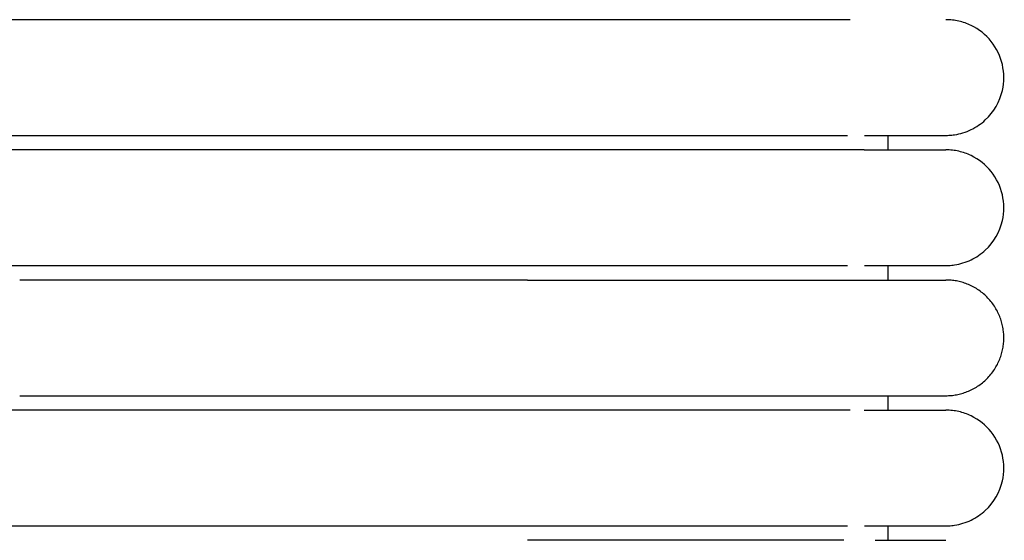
# Model space of a CAD drawing. Header units: millimetres. Extents: x -31695 to -19845, y -5614 to 7253.
# Tile 199 of 256: x -29446 to -29412, y 5009 to 5027. Entities that reach past the tile are written whole.
import ezdxf

# ---------------------------------------------------------------- set-up
doc = ezdxf.new("R2010")
doc.units = ezdxf.units.MM
doc.layers.add('2d', color=7, linetype='Continuous', true_color=0x000000)

msp = doc.modelspace()

# ---------------------------------------------------------------- linework, layer by layer
at = {"layer": '2d', "linetype": 'Continuous', "lineweight": -3}
for points, weights, knots in [([(-29446.065, 5026.995), (-29448.964, 5026.995), (-29451.014, 5026.995), (-29453.065, 5026.995), (-29453.065, 5026.995)], [1, 0.853553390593, 0.853553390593, 0.853553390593, 1], [0, 0, 0, 5.79899, 5.79899, 11.59798, 11.59798, 11.59798]), ([(-29453.065, 5022.995), (-29453.065, 5022.995), (-29451.014, 5022.995), (-29448.964, 5022.995), (-29446.065, 5022.995)], [1, 0.853553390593, 0.853553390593, 0.853553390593, 1], [0, 0, 0, 5.79899, 5.79899, 11.59798, 11.59798, 11.59798]), ([(-29446.065, 5022.495), (-29448.964, 5022.495), (-29451.014, 5022.495), (-29453.065, 5022.495), (-29453.065, 5022.495)], [1, 0.853553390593, 0.853553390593, 0.853553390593, 1], [0, 0, 0, 5.79899, 5.79899, 11.59798, 11.59798, 11.59798]), ([(-29453.065, 5018.495), (-29453.065, 5018.495), (-29451.014, 5018.495), (-29448.964, 5018.495), (-29446.065, 5018.495)], [1, 0.853553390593, 0.853553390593, 0.853553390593, 1], [0, 0, 0, 5.79899, 5.79899, 11.59798, 11.59798, 11.59798]), ([(-29428.526, 5017.995), (-29423.555, 5017.995), (-29420.04, 5017.995), (-29417.69, 5017.995), (-29416.884, 5017.995)], [1, 0.853553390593, 0.853553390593, 0.853553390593, 0.919067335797], [0, 0, 0, 9.941125, 9.941125, 16.590224, 16.590224, 16.590224]), ([(-29414.065, 5013.995), (-29412.065, 5013.995), (-29412.065, 5015.995), (-29412.065, 5017.995), (-29414.065, 5017.995)], [1, 0.707106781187, 1, 0.707106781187, 1], [0, 0, 0, 1.570796, 1.570796, 3.141593, 3.141593, 3.141593]), ([(-29428.526, 5013.995), (-29423.555, 5013.995), (-29420.04, 5013.995), (-29417.69, 5013.995), (-29416.884, 5013.995)], [1, 0.853553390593, 0.853553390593, 0.853553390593, 0.919067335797], [0, 0, 0, 9.941125, 9.941125, 16.590224, 16.590224, 16.590224]), ([(-29446.065, 5013.495), (-29448.964, 5013.495), (-29451.014, 5013.495), (-29453.065, 5013.495), (-29453.065, 5013.495)], [1, 0.853553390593, 0.853553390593, 0.853553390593, 1], [0, 0, 0, 5.79899, 5.79899, 11.59798, 11.59798, 11.59798]), ([(-29453.065, 5009.495), (-29453.065, 5009.495), (-29451.014, 5009.495), (-29448.964, 5009.495), (-29446.065, 5009.495)], [1, 0.853553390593, 0.853553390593, 0.853553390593, 1], [0, 0, 0, 5.79899, 5.79899, 11.59798, 11.59798, 11.59798])]:
    msp.add_rational_spline(points, weights, degree=2, knots=knots, dxfattribs=at)
for points in [[(-29417.371, 5026.995), (-29431.718, 5026.995), (-29446.065, 5026.995)], [(-29446.065, 5022.995), (-29437.295, 5022.995), (-29428.526, 5022.995)], [(-29416.065, 5022.495), (-29416.065, 5022.745), (-29416.065, 5022.995)], [(-29428.526, 5022.495), (-29437.295, 5022.495), (-29446.065, 5022.495)], [(-29446.065, 5018.495), (-29437.295, 5018.495), (-29428.526, 5018.495)], [(-29416.065, 5017.995), (-29416.065, 5018.245), (-29416.065, 5018.495)], [(-29428.526, 5017.995), (-29437.295, 5017.995), (-29446.065, 5017.995)], [(-29446.065, 5013.995), (-29437.295, 5013.995), (-29428.526, 5013.995)], [(-29416.065, 5013.495), (-29416.065, 5013.745), (-29416.065, 5013.995)], [(-29417.371, 5013.495), (-29431.718, 5013.495), (-29446.065, 5013.495)], [(-29446.065, 5009.495), (-29437.295, 5009.495), (-29428.526, 5009.495)], [(-29416.065, 5008.995), (-29416.065, 5009.245), (-29416.065, 5009.495)]]:
    msp.add_open_spline(points, degree=2, dxfattribs=at)
for points, knots in [([(-29414.064, 5022.995), (-29414.031, 5022.995), (-29413.998, 5022.996), (-29413.898, 5023.001), (-29413.832, 5023.008), (-29413.766, 5023.017), (-29413.569, 5023.047), (-29413.377, 5023.107), (-29413.197, 5023.193), (-29413.017, 5023.28), (-29412.85, 5023.393), (-29412.704, 5023.529), (-29412.412, 5023.8), (-29412.203, 5024.161), (-29412.114, 5024.55), (-29412.048, 5024.842), (-29412.048, 5025.149), (-29412.115, 5025.44), (-29412.182, 5025.732), (-29412.314, 5026.008), (-29412.501, 5026.242), (-29412.687, 5026.476), (-29412.928, 5026.667), (-29413.197, 5026.797), (-29413.332, 5026.862), (-29413.474, 5026.912), (-29413.62, 5026.945), (-29413.693, 5026.962), (-29413.767, 5026.974), (-29413.878, 5026.987), (-29413.915, 5026.99), (-29413.981, 5026.993), (-29414.037, 5026.994), (-29414.065, 5026.995)], [23.445785, 23.445785, 23.445785, 23.445785, 23.445808, 23.445808, 23.445854, 23.445854, 23.445854, 24.046299, 24.046299, 24.046299, 24.647109, 24.647109, 24.647109, 25.861392, 25.861392, 25.861392, 26.766948, 26.766948, 26.766948, 27.671853, 27.671853, 27.671853, 28.577117, 28.577117, 28.577117, 29.026856, 29.026856, 29.026856, 29.266294, 29.266294, 29.386006, 29.386006, 29.47573, 29.47573, 29.47573, 29.47573]), ([(-29428.526, 5022.995), (-29428.325, 5022.995), (-29428.122, 5022.995), (-29427.922, 5022.995), (-29427.72, 5022.995), (-29427.519, 5022.995), (-29427.318, 5022.995), (-29427.117, 5022.995), (-29426.916, 5022.995), (-29426.716, 5022.995), (-29426.516, 5022.995), (-29426.317, 5022.995), (-29426.118, 5022.995), (-29425.919, 5022.995), (-29425.722, 5022.995), (-29425.525, 5022.995), (-29425.329, 5022.995), (-29425.133, 5022.995), (-29424.939, 5022.995), (-29424.915, 5022.995), (-29424.891, 5022.995), (-29424.867, 5022.995), (-29424.842, 5022.995), (-29424.818, 5022.995), (-29424.794, 5022.995), (-29424.746, 5022.995), (-29424.698, 5022.995), (-29424.649, 5022.995), (-29424.553, 5022.995), (-29424.457, 5022.995), (-29424.362, 5022.995), (-29424.171, 5022.995), (-29423.982, 5022.995), (-29423.795, 5022.995), (-29423.607, 5022.995), (-29423.422, 5022.995), (-29423.24, 5022.995), (-29423.059, 5022.995), (-29422.88, 5022.995), (-29422.705, 5022.995), (-29422.53, 5022.995), (-29422.358, 5022.995), (-29422.189, 5022.995), (-29422.02, 5022.995), (-29421.855, 5022.995), (-29421.693, 5022.995), (-29421.531, 5022.995), (-29421.372, 5022.995), (-29421.218, 5022.995), (-29421.063, 5022.995), (-29420.911, 5022.995), (-29420.764, 5022.995), (-29420.616, 5022.995), (-29420.473, 5022.995), (-29420.333, 5022.995), (-29420.263, 5022.995), (-29420.194, 5022.995), (-29420.126, 5022.995), (-29420.058, 5022.995), (-29419.991, 5022.995), (-29419.925, 5022.995), (-29419.921, 5022.995), (-29419.917, 5022.995), (-29419.913, 5022.995), (-29419.909, 5022.995), (-29419.905, 5022.995), (-29419.901, 5022.995), (-29419.893, 5022.995), (-29419.886, 5022.995), (-29419.878, 5022.995), (-29419.862, 5022.995), (-29419.847, 5022.995), (-29419.832, 5022.995), (-29419.801, 5022.995), (-29419.77, 5022.995), (-29419.739, 5022.995), (-29419.709, 5022.995), (-29419.678, 5022.995), (-29419.648, 5022.995), (-29419.64, 5022.995), (-29419.633, 5022.995), (-29419.625, 5022.995), (-29419.618, 5022.995), (-29419.61, 5022.995), (-29419.603, 5022.995), (-29419.588, 5022.995), (-29419.572, 5022.995), (-29419.557, 5022.995), (-29419.527, 5022.995), (-29419.497, 5022.995), (-29419.468, 5022.995), (-29419.438, 5022.995), (-29419.408, 5022.995), (-29419.379, 5022.995), (-29419.349, 5022.995), (-29419.32, 5022.995), (-29419.291, 5022.995), (-29419.276, 5022.995), (-29419.262, 5022.995), (-29419.247, 5022.995), (-29419.233, 5022.995), (-29419.218, 5022.995), (-29419.204, 5022.995), (-29419.146, 5022.995), (-29419.089, 5022.995), (-29419.033, 5022.995), (-29418.977, 5022.995), (-29418.921, 5022.995), (-29418.866, 5022.995), (-29418.811, 5022.995), (-29418.756, 5022.995), (-29418.703, 5022.995), (-29418.676, 5022.995), (-29418.649, 5022.995), (-29418.623, 5022.995), (-29418.597, 5022.995), (-29418.57, 5022.995), (-29418.544, 5022.995), (-29418.492, 5022.995), (-29418.441, 5022.995), (-29418.39, 5022.995), (-29418.34, 5022.995), (-29418.29, 5022.995), (-29418.241, 5022.995), (-29418.229, 5022.995), (-29418.217, 5022.995), (-29418.2, 5022.995), (-29418.198, 5022.995), (-29418.197, 5022.995), (-29418.186, 5022.995), (-29418.18, 5022.995), (-29418.174, 5022.995), (-29418.168, 5022.995), (-29418.162, 5022.995), (-29418.156, 5022.995), (-29418.15, 5022.995), (-29418.144, 5022.995), (-29418.138, 5022.995), (-29418.132, 5022.995), (-29418.12, 5022.995), (-29418.109, 5022.995), (-29418.097, 5022.995), (-29418.073, 5022.995), (-29418.05, 5022.995), (-29418.027, 5022.995), (-29418.003, 5022.995), (-29417.98, 5022.995), (-29417.958, 5022.995), (-29417.946, 5022.995), (-29417.935, 5022.995), (-29417.924, 5022.995), (-29417.912, 5022.995), (-29417.901, 5022.995), (-29417.89, 5022.995), (-29417.868, 5022.995), (-29417.846, 5022.995), (-29417.824, 5022.995), (-29417.813, 5022.995), (-29417.802, 5022.995), (-29417.791, 5022.995), (-29417.786, 5022.995), (-29417.781, 5022.995), (-29417.775, 5022.995), (-29417.772, 5022.995), (-29417.77, 5022.995), (-29417.759, 5022.995), (-29417.738, 5022.995), (-29417.717, 5022.995), (-29417.696, 5022.995), (-29417.685, 5022.995), (-29417.675, 5022.995), (-29417.664, 5022.995), (-29417.654, 5022.995), (-29417.644, 5022.995), (-29417.634, 5022.995), (-29417.629, 5022.995), (-29417.623, 5022.995), (-29417.618, 5022.995), (-29417.616, 5022.995), (-29417.613, 5022.995), (-29417.603, 5022.995), (-29417.593, 5022.995), (-29417.583, 5022.995), (-29417.573, 5022.995), (-29417.568, 5022.995), (-29417.563, 5022.995), (-29417.558, 5022.995), (-29417.553, 5022.995), (-29417.548, 5022.995), (-29417.543, 5022.995), (-29417.541, 5022.995), (-29417.539, 5022.995), (-29417.529, 5022.995), (-29417.524, 5022.995), (-29417.519, 5022.995), (-29417.46, 5022.995)], [0, 0, 0, 0, 0.610358, 0.610358, 0.610358, 1.221926, 1.221926, 1.221926, 1.83461, 1.83461, 1.83461, 2.448303, 2.448303, 2.448303, 3.062899, 3.062899, 3.062899, 3.678308, 3.678308, 3.678308, 3.755279, 3.755279, 3.755279, 3.832262, 3.832262, 3.832262, 3.986263, 3.986263, 3.986263, 4.294407, 4.294407, 4.294407, 4.911283, 4.911283, 4.911283, 5.527265, 5.527265, 5.527265, 6.137547, 6.137547, 6.137547, 6.742446, 6.742446, 6.742446, 7.342023, 7.342023, 7.342023, 7.936207, 7.936207, 7.936207, 8.524877, 8.524877, 8.524877, 9.107822, 9.107822, 9.107822, 9.397051, 9.397051, 9.397051, 9.684751, 9.684751, 9.684751, 9.701649, 9.701649, 9.701649, 9.718558, 9.718558, 9.718558, 9.7524, 9.7524, 9.7524, 9.820173, 9.820173, 9.820173, 9.956077, 9.956077, 9.956077, 10.092451, 10.092451, 10.092451, 10.126618, 10.126618, 10.126618, 10.160813, 10.160813, 10.160813, 10.22929, 10.22929, 10.22929, 10.366587, 10.366587, 10.366587, 10.504336, 10.504336, 10.504336, 10.642531, 10.642531, 10.642531, 10.711794, 10.711794, 10.711794, 10.781167, 10.781167, 10.781167, 11.059739, 11.059739, 11.059739, 11.340011, 11.340011, 11.340011, 11.621944, 11.621944, 11.621944, 11.763523, 11.763523, 11.763523, 11.905506, 11.905506, 11.905506, 12.190676, 12.190676, 12.190676, 12.477429, 12.477429, 12.477429, 12.558361, 12.558361, 12.558361, 12.585366, 12.585366, 12.585366, 12.621394, 12.621394, 12.621394, 12.657447, 12.657447, 12.657447, 12.693524, 12.693524, 12.693524, 12.76575, 12.76575, 12.76575, 12.910496, 12.910496, 12.910496, 13.05563, 13.05563, 13.05563, 13.128344, 13.128344, 13.128344, 13.201155, 13.201155, 13.201155, 13.347068, 13.347068, 13.347068, 13.420171, 13.420171, 13.420171, 13.45676, 13.45676, 13.45676, 13.493373, 13.493373, 13.493373, 13.640068, 13.640068, 13.640068, 13.713563, 13.713563, 13.713563, 13.787157, 13.787157, 13.787157, 13.823991, 13.823991, 13.823991, 13.86085, 13.86085, 13.86085, 13.934642, 13.934642, 13.934642, 13.971575, 13.971575, 13.971575, 14.008533, 14.008533, 14.008533, 14.045517, 14.045517, 14.045517, 14.082525, 14.082525, 14.082525, 14.082525]), ([(-29416.883, 5022.995), (-29416.2, 5022.995), (-29415.638, 5022.995), (-29415.202, 5022.995), (-29414.832, 5022.995), (-29414.554, 5022.995), (-29414.365, 5022.995), (-29414.177, 5022.995), (-29414.078, 5022.995), (-29414.065, 5022.995)], [0, 0, 0, 0, 8.585622, 8.585622, 8.585622, 15.831612, 15.831612, 15.831612, 22.972409, 22.972409, 22.972409, 22.972409]), ([(-29416.884, 5022.495), (-29416.921, 5022.495), (-29416.96, 5022.495), (-29417.003, 5022.495), (-29417.045, 5022.495), (-29417.09, 5022.495), (-29417.138, 5022.495), (-29417.186, 5022.495), (-29417.237, 5022.495), (-29417.29, 5022.495), (-29418.415, 5022.495), (-29420.677, 5022.495), (-29428.526, 5022.496)], [0, 0, 0, 0, 0.456838, 0.456838, 0.456838, 0.912421, 0.912421, 0.912421, 1.366793, 1.366793, 1.366793, 10.979096, 10.979096, 10.979096, 10.979096]), ([(-29416.884, 5022.495), (-29416.198, 5022.495), (-29415.637, 5022.495), (-29415.203, 5022.495), (-29414.833, 5022.495), (-29414.554, 5022.495), (-29414.365, 5022.495), (-29414.177, 5022.495), (-29414.079, 5022.495), (-29414.065, 5022.495)], [0, 0, 0, 0, 8.649968, 8.649968, 8.649968, 15.950267, 15.950267, 15.950267, 23.144583, 23.144583, 23.144583, 23.144583]), ([(-29414.064, 5018.495), (-29414.031, 5018.495), (-29413.998, 5018.496), (-29413.898, 5018.501), (-29413.832, 5018.508), (-29413.766, 5018.517), (-29413.569, 5018.547), (-29413.377, 5018.607), (-29413.197, 5018.693), (-29413.017, 5018.78), (-29412.85, 5018.893), (-29412.704, 5019.029), (-29412.412, 5019.3), (-29412.203, 5019.661), (-29412.114, 5020.05), (-29412.048, 5020.342), (-29412.048, 5020.649), (-29412.115, 5020.94), (-29412.182, 5021.232), (-29412.314, 5021.508), (-29412.501, 5021.742), (-29412.687, 5021.976), (-29412.928, 5022.167), (-29413.197, 5022.297), (-29413.332, 5022.362), (-29413.474, 5022.412), (-29413.62, 5022.445), (-29413.693, 5022.462), (-29413.767, 5022.474), (-29413.878, 5022.487), (-29413.915, 5022.49), (-29413.981, 5022.493), (-29414.037, 5022.494), (-29414.065, 5022.495)], [23.445419, 23.445419, 23.445419, 23.445419, 23.445564, 23.445564, 23.445854, 23.445854, 23.445854, 24.046299, 24.046299, 24.046299, 24.647109, 24.647109, 24.647109, 25.861392, 25.861392, 25.861392, 26.766948, 26.766948, 26.766948, 27.671852, 27.671852, 27.671852, 28.577117, 28.577117, 28.577117, 29.026855, 29.026855, 29.026855, 29.266294, 29.266294, 29.386006, 29.386006, 29.47573, 29.47573, 29.47573, 29.47573]), ([(-29428.526, 5018.495), (-29428.325, 5018.495), (-29428.122, 5018.495), (-29427.922, 5018.495), (-29427.72, 5018.495), (-29427.519, 5018.495), (-29427.318, 5018.495), (-29427.117, 5018.495), (-29426.916, 5018.495), (-29426.716, 5018.495), (-29426.516, 5018.495), (-29426.317, 5018.495), (-29426.118, 5018.495), (-29425.919, 5018.495), (-29425.722, 5018.495), (-29425.525, 5018.495), (-29425.329, 5018.495), (-29425.133, 5018.495), (-29424.939, 5018.495), (-29424.915, 5018.495), (-29424.891, 5018.495), (-29424.867, 5018.495), (-29424.842, 5018.495), (-29424.818, 5018.495), (-29424.794, 5018.495), (-29424.746, 5018.495), (-29424.698, 5018.495), (-29424.649, 5018.495), (-29424.553, 5018.495), (-29424.457, 5018.495), (-29424.362, 5018.495), (-29424.171, 5018.495), (-29423.982, 5018.495), (-29423.795, 5018.495), (-29423.607, 5018.495), (-29423.422, 5018.495), (-29423.24, 5018.495), (-29423.059, 5018.495), (-29422.88, 5018.495), (-29422.705, 5018.495), (-29422.53, 5018.495), (-29422.358, 5018.495), (-29422.189, 5018.495), (-29422.02, 5018.495), (-29421.855, 5018.495), (-29421.693, 5018.495), (-29421.531, 5018.495), (-29421.372, 5018.495), (-29421.218, 5018.495), (-29421.063, 5018.495), (-29420.911, 5018.495), (-29420.764, 5018.495), (-29420.616, 5018.495), (-29420.473, 5018.495), (-29420.333, 5018.495), (-29420.263, 5018.495), (-29420.194, 5018.495), (-29420.126, 5018.495), (-29420.058, 5018.495), (-29419.991, 5018.495), (-29419.925, 5018.495), (-29419.921, 5018.495), (-29419.917, 5018.495), (-29419.913, 5018.495), (-29419.909, 5018.495), (-29419.905, 5018.495), (-29419.901, 5018.495), (-29419.893, 5018.495), (-29419.886, 5018.495), (-29419.878, 5018.495), (-29419.862, 5018.495), (-29419.847, 5018.495), (-29419.832, 5018.495), (-29419.801, 5018.495), (-29419.77, 5018.495), (-29419.739, 5018.495), (-29419.709, 5018.495), (-29419.678, 5018.495), (-29419.648, 5018.495), (-29419.64, 5018.495), (-29419.633, 5018.495), (-29419.625, 5018.495), (-29419.618, 5018.495), (-29419.61, 5018.495), (-29419.603, 5018.495), (-29419.588, 5018.495), (-29419.572, 5018.495), (-29419.557, 5018.495), (-29419.527, 5018.495), (-29419.497, 5018.495), (-29419.468, 5018.495), (-29419.438, 5018.495), (-29419.408, 5018.495), (-29419.379, 5018.495), (-29419.349, 5018.495), (-29419.32, 5018.495), (-29419.291, 5018.495), (-29419.276, 5018.495), (-29419.262, 5018.495), (-29419.247, 5018.495), (-29419.233, 5018.495), (-29419.218, 5018.495), (-29419.204, 5018.495), (-29419.146, 5018.495), (-29419.089, 5018.495), (-29419.033, 5018.495), (-29418.977, 5018.495), (-29418.921, 5018.495), (-29418.866, 5018.495), (-29418.811, 5018.495), (-29418.756, 5018.495), (-29418.703, 5018.495), (-29418.676, 5018.495), (-29418.649, 5018.495), (-29418.623, 5018.495), (-29418.597, 5018.495), (-29418.57, 5018.495), (-29418.544, 5018.495), (-29418.492, 5018.495), (-29418.441, 5018.495), (-29418.39, 5018.495), (-29418.34, 5018.495), (-29418.29, 5018.495), (-29418.241, 5018.495), (-29418.229, 5018.495), (-29418.217, 5018.495), (-29418.2, 5018.495), (-29418.198, 5018.495), (-29418.197, 5018.495), (-29418.186, 5018.495), (-29418.18, 5018.495), (-29418.174, 5018.495), (-29418.168, 5018.495), (-29418.162, 5018.495), (-29418.156, 5018.495), (-29418.15, 5018.495), (-29418.144, 5018.495), (-29418.138, 5018.495), (-29418.132, 5018.495), (-29418.12, 5018.495), (-29418.109, 5018.495), (-29418.097, 5018.495), (-29418.073, 5018.495), (-29418.05, 5018.495), (-29418.027, 5018.495), (-29418.003, 5018.495), (-29417.98, 5018.495), (-29417.958, 5018.495), (-29417.946, 5018.495), (-29417.935, 5018.495), (-29417.924, 5018.495), (-29417.912, 5018.495), (-29417.901, 5018.495), (-29417.89, 5018.495), (-29417.868, 5018.495), (-29417.846, 5018.495), (-29417.824, 5018.495), (-29417.813, 5018.495), (-29417.802, 5018.495), (-29417.791, 5018.495), (-29417.786, 5018.495), (-29417.781, 5018.495), (-29417.775, 5018.495), (-29417.772, 5018.495), (-29417.77, 5018.495), (-29417.759, 5018.495), (-29417.738, 5018.495), (-29417.717, 5018.495), (-29417.696, 5018.495), (-29417.685, 5018.495), (-29417.675, 5018.495), (-29417.664, 5018.495), (-29417.654, 5018.495), (-29417.644, 5018.495), (-29417.634, 5018.495), (-29417.629, 5018.495), (-29417.623, 5018.495), (-29417.618, 5018.495), (-29417.616, 5018.495), (-29417.613, 5018.495), (-29417.603, 5018.495), (-29417.593, 5018.495), (-29417.583, 5018.495), (-29417.573, 5018.495), (-29417.568, 5018.495), (-29417.563, 5018.495), (-29417.558, 5018.495), (-29417.553, 5018.495), (-29417.548, 5018.495), (-29417.543, 5018.495), (-29417.541, 5018.495), (-29417.539, 5018.495), (-29417.529, 5018.495), (-29417.524, 5018.495), (-29417.519, 5018.495), (-29417.46, 5018.495)], [0, 0, 0, 0, 0.610358, 0.610358, 0.610358, 1.221926, 1.221926, 1.221926, 1.83461, 1.83461, 1.83461, 2.448303, 2.448303, 2.448303, 3.062899, 3.062899, 3.062899, 3.678307, 3.678307, 3.678307, 3.755279, 3.755279, 3.755279, 3.832262, 3.832262, 3.832262, 3.986263, 3.986263, 3.986263, 4.294407, 4.294407, 4.294407, 4.911283, 4.911283, 4.911283, 5.527265, 5.527265, 5.527265, 6.137547, 6.137547, 6.137547, 6.742446, 6.742446, 6.742446, 7.342023, 7.342023, 7.342023, 7.936207, 7.936207, 7.936207, 8.524877, 8.524877, 8.524877, 9.107822, 9.107822, 9.107822, 9.397051, 9.397051, 9.397051, 9.684751, 9.684751, 9.684751, 9.701649, 9.701649, 9.701649, 9.718558, 9.718558, 9.718558, 9.7524, 9.7524, 9.7524, 9.820173, 9.820173, 9.820173, 9.956077, 9.956077, 9.956077, 10.092451, 10.092451, 10.092451, 10.126618, 10.126618, 10.126618, 10.160813, 10.160813, 10.160813, 10.22929, 10.22929, 10.22929, 10.366587, 10.366587, 10.366587, 10.504336, 10.504336, 10.504336, 10.642531, 10.642531, 10.642531, 10.711794, 10.711794, 10.711794, 10.781166, 10.781166, 10.781166, 11.059739, 11.059739, 11.059739, 11.340011, 11.340011, 11.340011, 11.621944, 11.621944, 11.621944, 11.763523, 11.763523, 11.763523, 11.905506, 11.905506, 11.905506, 12.190675, 12.190675, 12.190675, 12.477429, 12.477429, 12.477429, 12.558361, 12.558361, 12.558361, 12.585366, 12.585366, 12.585366, 12.621394, 12.621394, 12.621394, 12.657447, 12.657447, 12.657447, 12.693524, 12.693524, 12.693524, 12.76575, 12.76575, 12.76575, 12.910496, 12.910496, 12.910496, 13.05563, 13.05563, 13.05563, 13.128344, 13.128344, 13.128344, 13.201155, 13.201155, 13.201155, 13.347068, 13.347068, 13.347068, 13.420171, 13.420171, 13.420171, 13.45676, 13.45676, 13.45676, 13.493373, 13.493373, 13.493373, 13.640068, 13.640068, 13.640068, 13.713563, 13.713563, 13.713563, 13.787157, 13.787157, 13.787157, 13.823991, 13.823991, 13.823991, 13.86085, 13.86085, 13.86085, 13.934642, 13.934642, 13.934642, 13.971575, 13.971575, 13.971575, 14.008533, 14.008533, 14.008533, 14.045516, 14.045516, 14.045516, 14.082525, 14.082525, 14.082525, 14.082525]), ([(-29416.883, 5018.495), (-29416.2, 5018.495), (-29415.638, 5018.495), (-29415.202, 5018.495), (-29414.832, 5018.495), (-29414.554, 5018.495), (-29414.365, 5018.495), (-29414.177, 5018.495), (-29414.078, 5018.495), (-29414.065, 5018.495)], [0, 0, 0, 0, 8.585622, 8.585622, 8.585622, 15.831613, 15.831613, 15.831613, 22.97241, 22.97241, 22.97241, 22.97241]), ([(-29416.884, 5013.495), (-29416.198, 5013.495), (-29415.637, 5013.495), (-29415.203, 5013.495), (-29414.833, 5013.495), (-29414.554, 5013.495), (-29414.365, 5013.495), (-29414.177, 5013.495), (-29414.079, 5013.495), (-29414.065, 5013.495)], [0, 0, 0, 0, 8.649968, 8.649968, 8.649968, 15.950267, 15.950267, 15.950267, 23.144583, 23.144583, 23.144583, 23.144583]), ([(-29414.065, 5009.495), (-29414.064, 5009.495), (-29414.064, 5009.495), (-29414.031, 5009.495), (-29413.998, 5009.496), (-29413.898, 5009.501), (-29413.832, 5009.508), (-29413.766, 5009.517), (-29413.569, 5009.547), (-29413.377, 5009.607), (-29413.197, 5009.693), (-29413.017, 5009.78), (-29412.85, 5009.893), (-29412.704, 5010.029), (-29412.412, 5010.3), (-29412.203, 5010.661), (-29412.114, 5011.05), (-29412.048, 5011.342), (-29412.048, 5011.649), (-29412.115, 5011.94), (-29412.182, 5012.232), (-29412.314, 5012.508), (-29412.501, 5012.742), (-29412.687, 5012.976), (-29412.928, 5013.167), (-29413.197, 5013.297), (-29413.332, 5013.362), (-29413.474, 5013.412), (-29413.62, 5013.445), (-29413.693, 5013.462), (-29413.767, 5013.474), (-29413.878, 5013.487), (-29413.915, 5013.49), (-29413.981, 5013.493), (-29414.037, 5013.494), (-29414.065, 5013.495)], [22.973574, 22.973574, 22.973574, 22.973574, 23.043499, 23.043499, 23.144673, 23.144673, 23.347116, 23.347116, 23.347116, 23.955813, 23.955813, 23.955813, 24.564881, 24.564881, 24.564881, 25.795852, 25.795852, 25.795852, 26.713853, 26.713853, 26.713853, 27.631194, 27.631194, 27.631194, 28.5489, 28.5489, 28.5489, 29.004819, 29.004819, 29.004819, 29.247549, 29.247549, 29.368906, 29.368906, 29.459863, 29.459863, 29.459863, 29.459863]), ([(-29428.526, 5009.495), (-29428.325, 5009.495), (-29428.122, 5009.495), (-29427.922, 5009.495), (-29427.72, 5009.495), (-29427.519, 5009.495), (-29427.318, 5009.495), (-29427.117, 5009.495), (-29426.916, 5009.495), (-29426.716, 5009.495), (-29426.516, 5009.495), (-29426.317, 5009.495), (-29426.118, 5009.495), (-29425.919, 5009.495), (-29425.722, 5009.495), (-29425.525, 5009.495), (-29425.329, 5009.495), (-29425.133, 5009.495), (-29424.939, 5009.495), (-29424.915, 5009.495), (-29424.891, 5009.495), (-29424.867, 5009.495), (-29424.842, 5009.495), (-29424.818, 5009.495), (-29424.794, 5009.495), (-29424.746, 5009.495), (-29424.698, 5009.495), (-29424.649, 5009.495), (-29424.553, 5009.495), (-29424.457, 5009.495), (-29424.362, 5009.495), (-29424.171, 5009.495), (-29423.982, 5009.495), (-29423.795, 5009.495), (-29423.607, 5009.495), (-29423.422, 5009.495), (-29423.24, 5009.495), (-29423.059, 5009.495), (-29422.88, 5009.495), (-29422.705, 5009.495), (-29422.53, 5009.495), (-29422.358, 5009.495), (-29422.189, 5009.495), (-29422.02, 5009.495), (-29421.855, 5009.495), (-29421.693, 5009.495), (-29421.531, 5009.495), (-29421.372, 5009.495), (-29421.218, 5009.495), (-29421.063, 5009.495), (-29420.911, 5009.495), (-29420.764, 5009.495), (-29420.616, 5009.495), (-29420.473, 5009.495), (-29420.333, 5009.495), (-29420.263, 5009.495), (-29420.194, 5009.495), (-29420.126, 5009.495), (-29420.058, 5009.495), (-29419.991, 5009.495), (-29419.925, 5009.495), (-29419.921, 5009.495), (-29419.917, 5009.495), (-29419.913, 5009.495), (-29419.909, 5009.495), (-29419.905, 5009.495), (-29419.901, 5009.495), (-29419.893, 5009.495), (-29419.886, 5009.495), (-29419.878, 5009.495), (-29419.862, 5009.495), (-29419.847, 5009.495), (-29419.832, 5009.495), (-29419.801, 5009.495), (-29419.77, 5009.495), (-29419.739, 5009.495), (-29419.709, 5009.495), (-29419.678, 5009.495), (-29419.648, 5009.495), (-29419.64, 5009.495), (-29419.633, 5009.495), (-29419.625, 5009.495), (-29419.618, 5009.495), (-29419.61, 5009.495), (-29419.603, 5009.495), (-29419.588, 5009.495), (-29419.572, 5009.495), (-29419.557, 5009.495), (-29419.527, 5009.495), (-29419.497, 5009.495), (-29419.468, 5009.495), (-29419.438, 5009.495), (-29419.408, 5009.495), (-29419.379, 5009.495), (-29419.349, 5009.495), (-29419.32, 5009.495), (-29419.291, 5009.495), (-29419.276, 5009.495), (-29419.262, 5009.495), (-29419.247, 5009.495), (-29419.233, 5009.495), (-29419.218, 5009.495), (-29419.204, 5009.495), (-29419.146, 5009.495), (-29419.089, 5009.495), (-29419.033, 5009.495), (-29418.977, 5009.495), (-29418.921, 5009.495), (-29418.866, 5009.495), (-29418.811, 5009.495), (-29418.756, 5009.495), (-29418.703, 5009.495), (-29418.676, 5009.495), (-29418.649, 5009.495), (-29418.623, 5009.495), (-29418.597, 5009.495), (-29418.57, 5009.495), (-29418.544, 5009.495), (-29418.492, 5009.495), (-29418.441, 5009.495), (-29418.39, 5009.495), (-29418.34, 5009.495), (-29418.29, 5009.495), (-29418.241, 5009.495), (-29418.229, 5009.495), (-29418.217, 5009.495), (-29418.2, 5009.495), (-29418.198, 5009.495), (-29418.197, 5009.495), (-29418.186, 5009.495), (-29418.18, 5009.495), (-29418.174, 5009.495), (-29418.168, 5009.495), (-29418.162, 5009.495), (-29418.156, 5009.495), (-29418.15, 5009.495), (-29418.144, 5009.495), (-29418.138, 5009.495), (-29418.132, 5009.495), (-29418.12, 5009.495), (-29418.109, 5009.495), (-29418.097, 5009.495), (-29418.073, 5009.495), (-29418.05, 5009.495), (-29418.027, 5009.495), (-29418.003, 5009.495), (-29417.98, 5009.495), (-29417.958, 5009.495), (-29417.946, 5009.495), (-29417.935, 5009.495), (-29417.924, 5009.495), (-29417.912, 5009.495), (-29417.901, 5009.495), (-29417.89, 5009.495), (-29417.868, 5009.495), (-29417.846, 5009.495), (-29417.824, 5009.495), (-29417.813, 5009.495), (-29417.802, 5009.495), (-29417.791, 5009.495), (-29417.786, 5009.495), (-29417.781, 5009.495), (-29417.775, 5009.495), (-29417.772, 5009.495), (-29417.77, 5009.495), (-29417.759, 5009.495), (-29417.738, 5009.495), (-29417.717, 5009.495), (-29417.696, 5009.495), (-29417.685, 5009.495), (-29417.675, 5009.495), (-29417.664, 5009.495), (-29417.654, 5009.495), (-29417.644, 5009.495), (-29417.634, 5009.495), (-29417.629, 5009.495), (-29417.623, 5009.495), (-29417.618, 5009.495), (-29417.616, 5009.495), (-29417.613, 5009.495), (-29417.603, 5009.495), (-29417.593, 5009.495), (-29417.583, 5009.495), (-29417.573, 5009.495), (-29417.568, 5009.495), (-29417.563, 5009.495), (-29417.558, 5009.495), (-29417.553, 5009.495), (-29417.548, 5009.495), (-29417.543, 5009.495), (-29417.541, 5009.495), (-29417.539, 5009.495), (-29417.529, 5009.495), (-29417.524, 5009.495), (-29417.519, 5009.495), (-29417.46, 5009.495)], [0, 0, 0, 0, 0.610358, 0.610358, 0.610358, 1.221927, 1.221927, 1.221927, 1.83461, 1.83461, 1.83461, 2.448303, 2.448303, 2.448303, 3.0629, 3.0629, 3.0629, 3.678308, 3.678308, 3.678308, 3.755279, 3.755279, 3.755279, 3.832262, 3.832262, 3.832262, 3.986263, 3.986263, 3.986263, 4.294407, 4.294407, 4.294407, 4.911283, 4.911283, 4.911283, 5.527266, 5.527266, 5.527266, 6.137548, 6.137548, 6.137548, 6.742447, 6.742447, 6.742447, 7.342023, 7.342023, 7.342023, 7.936208, 7.936208, 7.936208, 8.524878, 8.524878, 8.524878, 9.107823, 9.107823, 9.107823, 9.397052, 9.397052, 9.397052, 9.684751, 9.684751, 9.684751, 9.701649, 9.701649, 9.701649, 9.718559, 9.718559, 9.718559, 9.7524, 9.7524, 9.7524, 9.820173, 9.820173, 9.820173, 9.956077, 9.956077, 9.956077, 10.092452, 10.092452, 10.092452, 10.126618, 10.126618, 10.126618, 10.160814, 10.160814, 10.160814, 10.229291, 10.229291, 10.229291, 10.366588, 10.366588, 10.366588, 10.504337, 10.504337, 10.504337, 10.642532, 10.642532, 10.642532, 10.711795, 10.711795, 10.711795, 10.781167, 10.781167, 10.781167, 11.059739, 11.059739, 11.059739, 11.340011, 11.340011, 11.340011, 11.621944, 11.621944, 11.621944, 11.763523, 11.763523, 11.763523, 11.905507, 11.905507, 11.905507, 12.190676, 12.190676, 12.190676, 12.47743, 12.47743, 12.47743, 12.558362, 12.558362, 12.558362, 12.585367, 12.585367, 12.585367, 12.621395, 12.621395, 12.621395, 12.657447, 12.657447, 12.657447, 12.693524, 12.693524, 12.693524, 12.765751, 12.765751, 12.765751, 12.910496, 12.910496, 12.910496, 13.055631, 13.055631, 13.055631, 13.128344, 13.128344, 13.128344, 13.201155, 13.201155, 13.201155, 13.347069, 13.347069, 13.347069, 13.420172, 13.420172, 13.420172, 13.45676, 13.45676, 13.45676, 13.493373, 13.493373, 13.493373, 13.640068, 13.640068, 13.640068, 13.713564, 13.713564, 13.713564, 13.787157, 13.787157, 13.787157, 13.823992, 13.823992, 13.823992, 13.860851, 13.860851, 13.860851, 13.934642, 13.934642, 13.934642, 13.971576, 13.971576, 13.971576, 14.008534, 14.008534, 14.008534, 14.045517, 14.045517, 14.045517, 14.082525, 14.082525, 14.082525, 14.082525]), ([(-29416.883, 5009.495), (-29416.2, 5009.495), (-29415.638, 5009.495), (-29415.202, 5009.495), (-29414.832, 5009.495), (-29414.554, 5009.495), (-29414.365, 5009.495), (-29414.177, 5009.495), (-29414.078, 5009.495), (-29414.065, 5009.495)], [0, 0, 0, 0, 8.585624, 8.585624, 8.585624, 15.831616, 15.831616, 15.831616, 22.972413, 22.972413, 22.972413, 22.972413]), ([(-29417.588, 5008.995), (-29417.593, 5008.995), (-29417.598, 5008.995), (-29417.603, 5008.995), (-29417.606, 5008.995), (-29417.608, 5008.995), (-29417.618, 5008.995), (-29417.623, 5008.995), (-29417.628, 5008.995), (-29417.634, 5008.995), (-29417.644, 5008.995), (-29417.654, 5008.995), (-29417.664, 5008.995), (-29417.675, 5008.995), (-29417.685, 5008.995), (-29417.696, 5008.995), (-29417.716, 5008.995), (-29417.738, 5008.995), (-29417.759, 5008.995), (-29417.762, 5008.995), (-29417.764, 5008.995), (-29417.775, 5008.995), (-29417.78, 5008.995), (-29417.786, 5008.995), (-29417.791, 5008.995), (-29417.802, 5008.995), (-29417.813, 5008.995), (-29417.824, 5008.995), (-29417.846, 5008.995), (-29417.868, 5008.995), (-29417.89, 5008.995), (-29417.901, 5008.995), (-29417.912, 5008.995), (-29417.924, 5008.995), (-29417.935, 5008.995), (-29417.946, 5008.995), (-29417.958, 5008.995), (-29417.98, 5008.995), (-29418.003, 5008.995), (-29418.026, 5008.995), (-29418.05, 5008.995), (-29418.073, 5008.995), (-29418.097, 5008.995), (-29418.109, 5008.995), (-29418.12, 5008.995), (-29418.132, 5008.995), (-29418.138, 5008.995), (-29418.144, 5008.995), (-29418.15, 5008.995), (-29418.156, 5008.995), (-29418.162, 5008.995), (-29418.168, 5008.995), (-29418.174, 5008.995), (-29418.18, 5008.995), (-29418.186, 5008.995), (-29418.189, 5008.995), (-29418.192, 5008.995), (-29418.204, 5008.995), (-29418.217, 5008.995), (-29418.229, 5008.995), (-29418.241, 5008.995), (-29418.29, 5008.995), (-29418.34, 5008.995), (-29418.39, 5008.995), (-29418.441, 5008.995), (-29418.492, 5008.995), (-29418.544, 5008.995), (-29418.57, 5008.995), (-29418.596, 5008.995), (-29418.623, 5008.995), (-29418.649, 5008.995), (-29418.676, 5008.995), (-29418.703, 5008.995), (-29418.756, 5008.995), (-29418.811, 5008.995), (-29418.866, 5008.995), (-29418.921, 5008.995), (-29418.976, 5008.995), (-29419.033, 5008.995), (-29419.089, 5008.995), (-29419.146, 5008.995), (-29419.204, 5008.995), (-29419.218, 5008.995), (-29419.233, 5008.995), (-29419.247, 5008.995), (-29419.262, 5008.995), (-29419.276, 5008.995), (-29419.291, 5008.995), (-29419.32, 5008.995), (-29419.349, 5008.995), (-29419.379, 5008.995), (-29419.408, 5008.995), (-29419.438, 5008.995), (-29419.468, 5008.995), (-29419.497, 5008.995), (-29419.527, 5008.995), (-29419.557, 5008.995), (-29419.572, 5008.995), (-29419.587, 5008.995), (-29419.603, 5008.995), (-29419.61, 5008.995), (-29419.618, 5008.995), (-29419.625, 5008.995), (-29419.633, 5008.995), (-29419.64, 5008.995), (-29419.648, 5008.995), (-29419.678, 5008.995), (-29419.709, 5008.995), (-29419.739, 5008.995), (-29419.77, 5008.995), (-29419.801, 5008.995), (-29419.831, 5008.995), (-29419.847, 5008.995), (-29419.862, 5008.995), (-29419.878, 5008.995), (-29419.886, 5008.995), (-29419.893, 5008.995), (-29419.901, 5008.995), (-29419.905, 5008.995), (-29419.909, 5008.995), (-29419.913, 5008.995), (-29419.917, 5008.995), (-29419.921, 5008.995), (-29419.924, 5008.995), (-29419.991, 5008.995), (-29420.058, 5008.995), (-29420.126, 5008.995), (-29420.194, 5008.995), (-29420.263, 5008.995), (-29420.333, 5008.995), (-29420.472, 5008.995), (-29420.616, 5008.995), (-29420.764, 5008.995), (-29420.911, 5008.995), (-29421.063, 5008.995), (-29421.217, 5008.995), (-29421.372, 5008.995), (-29421.531, 5008.995), (-29421.693, 5008.995), (-29421.855, 5008.995), (-29422.02, 5008.995), (-29422.189, 5008.995), (-29422.358, 5008.995), (-29422.53, 5008.995), (-29422.705, 5008.995), (-29422.88, 5008.995), (-29423.059, 5008.995), (-29423.24, 5008.995), (-29423.422, 5008.995), (-29423.607, 5008.995), (-29423.795, 5008.995), (-29423.982, 5008.995), (-29424.171, 5008.995), (-29424.362, 5008.995), (-29424.457, 5008.995), (-29424.553, 5008.995), (-29424.649, 5008.995), (-29424.697, 5008.995), (-29424.746, 5008.995), (-29424.794, 5008.995), (-29424.818, 5008.995), (-29424.842, 5008.995), (-29424.867, 5008.995), (-29424.891, 5008.995), (-29424.915, 5008.995), (-29424.939, 5008.995), (-29425.133, 5008.995), (-29425.329, 5008.995), (-29425.525, 5008.995), (-29425.722, 5008.995), (-29425.919, 5008.995), (-29426.118, 5008.995), (-29426.317, 5008.995), (-29426.516, 5008.995), (-29426.716, 5008.995), (-29426.916, 5008.995), (-29427.117, 5008.995), (-29427.318, 5008.995), (-29427.519, 5008.995), (-29427.72, 5008.995), (-29427.922, 5008.995), (-29428.123, 5008.995), (-29428.324, 5008.995), (-29428.526, 5008.995)], [3.989022, 3.989022, 3.989022, 3.989022, 4.02445, 4.02445, 4.02445, 4.06095, 4.06095, 4.06095, 4.097426, 4.097426, 4.097426, 4.170304, 4.170304, 4.170304, 4.243084, 4.243084, 4.243084, 4.38835, 4.38835, 4.38835, 4.424607, 4.424607, 4.424607, 4.46084, 4.46084, 4.46084, 4.533232, 4.533232, 4.533232, 4.677724, 4.677724, 4.677724, 4.749826, 4.749826, 4.749826, 4.821832, 4.821832, 4.821832, 4.965553, 4.965553, 4.965553, 5.108889, 5.108889, 5.108889, 5.180412, 5.180412, 5.180412, 5.216138, 5.216138, 5.216138, 5.25184, 5.25184, 5.25184, 5.287518, 5.287518, 5.287518, 5.323172, 5.323172, 5.323172, 5.394405, 5.394405, 5.394405, 5.678361, 5.678361, 5.678361, 5.960748, 5.960748, 5.960748, 6.101348, 6.101348, 6.101348, 6.241549, 6.241549, 6.241549, 6.52073, 6.52073, 6.52073, 6.798271, 6.798271, 6.798271, 7.074125, 7.074125, 7.074125, 7.142822, 7.142822, 7.142822, 7.211411, 7.211411, 7.211411, 7.34826, 7.34826, 7.34826, 7.484668, 7.484668, 7.484668, 7.620628, 7.620628, 7.620628, 7.688439, 7.688439, 7.688439, 7.722302, 7.722302, 7.722302, 7.756136, 7.756136, 7.756136, 7.891183, 7.891183, 7.891183, 8.025763, 8.025763, 8.025763, 8.092877, 8.092877, 8.092877, 8.126389, 8.126389, 8.126389, 8.143134, 8.143134, 8.143134, 8.159868, 8.159868, 8.159868, 8.444761, 8.444761, 8.444761, 8.731169, 8.731169, 8.731169, 9.308406, 9.308406, 9.308406, 9.891327, 9.891327, 9.891327, 10.479699, 10.479699, 10.479699, 11.073412, 11.073412, 11.073412, 11.672405, 11.672405, 11.672405, 12.276717, 12.276717, 12.276717, 12.886676, 12.886676, 12.886676, 13.497518, 13.497518, 13.497518, 13.802658, 13.802658, 13.802658, 13.955159, 13.955159, 13.955159, 14.031393, 14.031393, 14.031393, 14.107616, 14.107616, 14.107616, 14.717011, 14.717011, 14.717011, 15.32561, 15.32561, 15.32561, 15.933304, 15.933304, 15.933304, 16.54001, 16.54001, 16.54001, 17.145601, 17.145601, 17.145601, 17.749999, 17.749999, 17.749999, 17.749999]), ([(-29416.508, 5008.995), (-29415.99, 5008.995), (-29415.555, 5008.995), (-29415.203, 5008.995), (-29414.833, 5008.995), (-29414.554, 5008.995), (-29414.365, 5008.995), (-29414.177, 5008.995), (-29414.079, 5008.995), (-29414.065, 5008.995)], [1.600733, 1.600733, 1.600733, 1.600733, 8.625999, 8.625999, 8.625999, 15.93837, 15.93837, 15.93837, 23.144583, 23.144583, 23.144583, 23.144583])]:
    msp.add_open_spline(points, degree=3, knots=knots, dxfattribs=at)
for points in [[(-29416.884, 5017.995), (-29414.065, 5017.995), (-29414.065, 5017.995)], [(-29416.884, 5013.995), (-29414.065, 5013.995), (-29414.065, 5013.995)]]:
    msp.add_rational_spline(points, [0.919067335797, 0.951503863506, 1], degree=2, dxfattribs=at)

doc.saveas('drawing.dxf')
